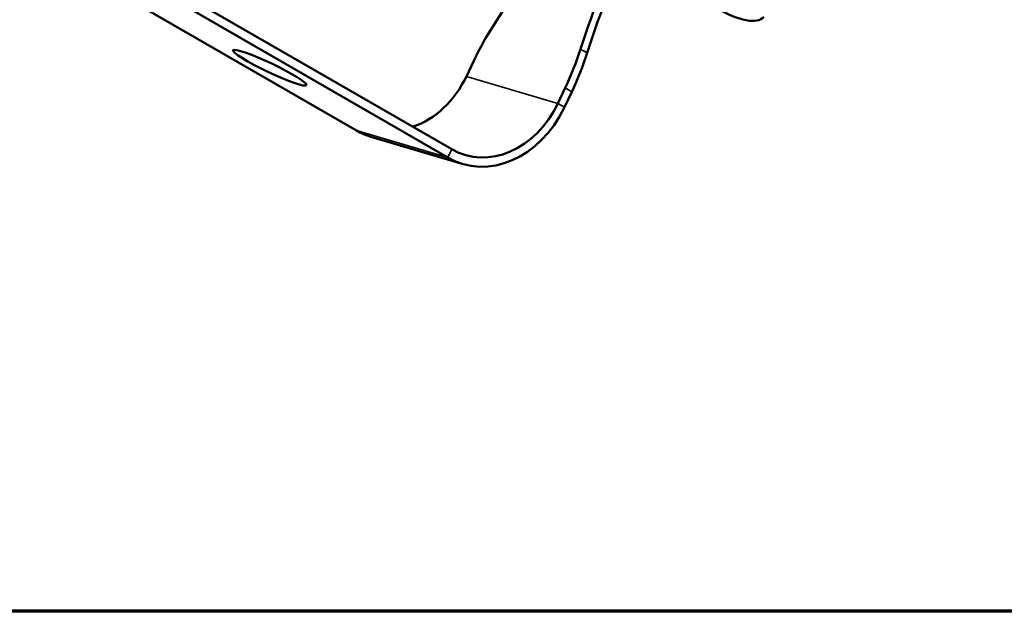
# Model space of a CAD drawing. Header units: millimetres. Extents: x 20 to 1098, y 20 to 844.
# Tile 1 of 20: x 167 to 325, y 20 to 115. Entities that reach past the tile are written whole.
import ezdxf

# ---------------------------------------------------------------- set-up
doc = ezdxf.new("R2010")
doc.units = ezdxf.units.MM
doc.header["$LTSCALE"] = 4
for name, color, linetype, lineweight in [('Border (ISO)', 7, 'Continuous', 70), ('Visible (ISO)', 7, 'Continuous', 50), ('Visible Narrow (ISO)', 7, 'Continuous', 35)]:
    doc.layers.add(name, color=color, linetype=linetype, lineweight=lineweight)

# ---------------------------------------------------------------- blocks, each defined once
blk = doc.blocks.new('Borders Chauvet_A')
at = {"layer": 'Border (ISO)'}
blk.add_line((274.4, 5), (5, 5), dxfattribs=at)

msp = doc.modelspace()

# ---------------------------------------------------------------- linework, layer by layer
at = {"layer": 'Visible (ISO)'}
for p, q in [((221.1634, 97.1657), (178.737, 121.6606)), ((194.033, 118.6506), (236.4594, 94.1557)), ((193.3926, 117.3046), (235.819, 92.8097)), ((238.8144, 105.8485), (240.0043, 108.3495)), ((254.6598, 103.9935), (253.4699, 101.4925)), ((255.7205, 103.3811), (254.5306, 100.8801)), ((238.1624, 91.8001), (223.5068, 96.1561))]:
    msp.add_line(p, q, dxfattribs=at)
for centre, major_axis, ratio, start_param, end_param in [((312.0224, 113.6729), (-42.5, -73.6122), 0.57735027, 4.68209513, 5.07847844), ((313.083, 113.0605), (-42.5, -73.6122), 0.57735027, 4.68104843, 5.07847844), ((204.9241, 145.5054), (42.5, 73.6122), 0.57735027, 4.62064726, 4.85587451), ((274.7011, 126.8752), (11.8406, -11.4913), 0.32659129, 5.36951712, 6.28318531), ((256.9145, 103.3233), (-15, -25.9808), 0.57735027, 4.62064726, 4.84956285), ((237.7496, 109.0197), (15, 25.9808), 0.57735027, 4.84956285, 5.07847844), ((238.8102, 108.4073), (-15, -25.9808), 0.57735027, 1.7079702, 1.93688579), ((228.2078, 111.9722), (-4.2736, -14.3783), 0.80882675, 0.51533303, 1.37976904), ((242.8633, 107.6162), (-4.2736, -14.3783), 0.80882675, 6.09215802, 7.66295434), ((242.8633, 107.6162), (-4.701, -15.8162), 0.80882675, 6.09215802, 7.66295434), ((228.2078, 111.9722), (-4.701, -15.8162), 0.80882675, 6.09215802, 6.28318531)]:
    msp.add_ellipse(centre, major_axis=major_axis, ratio=ratio, start_param=start_param, end_param=end_param, dxfattribs=at)
msp.add_ellipse((207.278, 107.2352), major_axis=(5.8696, -2.7925), ratio=0.11165108, dxfattribs=at)
at = {"layer": 'Visible Narrow (ISO)'}
for p, q in [((257.1251, 110.2336), (258.1857, 109.6212)), ((253.4699, 101.4925), (238.8144, 105.8485)), ((255.7205, 103.3811), (254.6598, 103.9935)), ((253.4699, 101.4925), (254.5306, 100.8801)), ((221.1634, 97.1657), (235.819, 92.8097)), ((236.4594, 94.1557), (235.819, 92.8097))]:
    msp.add_line(p, q, dxfattribs=at)

# ---------------------------------------------------------------- block references
at = {"xscale": 4, "yscale": 4, "zscale": 4}
msp.add_blockref('Borders Chauvet_A', (0, 0), dxfattribs=at)

doc.saveas('drawing.dxf')
